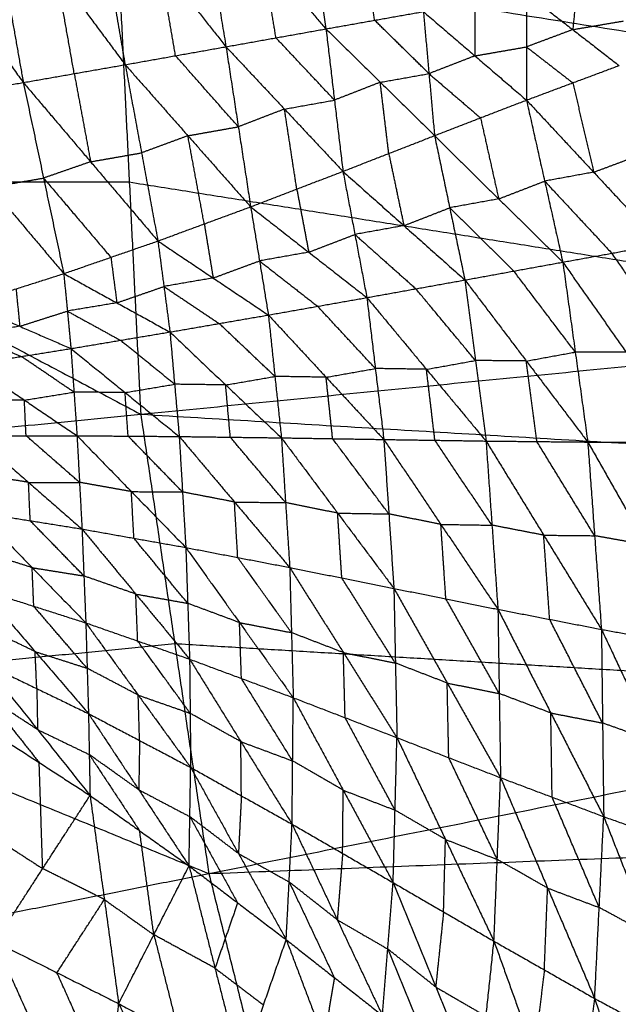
# Model space of a CAD drawing. Header units: millimetres. Extents: x -106 to 110, y -96 to 120.
# Tile 193 of 256: x -41.99 to -36.56, y 2.4 to 11.33. Entities that reach past the tile are written whole.
import ezdxf

# ---------------------------------------------------------------- set-up
doc = ezdxf.new("R2010")
doc.units = ezdxf.units.MM
doc.header["$MEASUREMENT"] = 0
doc.layers.add('Default', color=7, linetype='Continuous', true_color=0x000000)

msp = doc.modelspace()

# ---------------------------------------------------------------- linework, layer by layer
at = {"layer": 'Default'}
for points in [[(-42.2863, 12.5984, -1.9468), (-42.1234, 11.6776, -1.5788), (-41.9605, 10.7569, -1.2108)], [(-42.2863, 12.5984, -1.9468), (-41.6613, 11.7586, -1.5352), (-41.0362, 10.9189, -1.1235)], [(-41.3276, 12.6046, -1.8097), (-41.1819, 11.7618, -1.4666), (-41.0362, 10.9189, -1.1235)], [(-41.3276, 12.6046, -1.8097), (-40.7245, 11.8431, -1.4193), (-40.1213, 11.0815, -1.029)], [(-40.373, 12.6014, -1.6608), (-40.2472, 11.8415, -1.3449), (-40.1213, 11.0815, -1.029)], [(-40.373, 12.6014, -1.6608), (-39.7935, 11.9226, -1.2943), (-39.2139, 11.2438, -0.9277)], [(-43.2737, 12.581, -2.0759), (-42.6171, 11.6689, -1.6433), (-41.9605, 10.7569, -1.2108)], [(-39.4246, 12.5911, -1.5011), (-39.3193, 11.9175, -1.2144), (-39.2139, 11.2438, -0.9277)], [(-38.772, 11.3221, -0.8754), (-38.8246, 11.6589, -1.0188), (-38.8773, 11.9957, -1.1621)], [(-48.8358, 11.9553, 3.8611), (-44.8655, 9.8519, 3.8351), (-40.8952, 7.7484, 3.8092)], [(-41.1018, 11.9553, 3.8092), (-40.9985, 9.8519, 3.8092), (-40.8952, 7.7484, 3.8092)], [(-41.1018, 11.9553, 3.8092), (-32.9046, 10.649, 3.779), (-24.7074, 9.3427, 3.7488)], [(-39.6676, 11.1626, -0.9784), (-39.7306, 11.5426, -1.1363), (-39.7935, 11.9226, -1.2943)], [(-40.5788, 11.0002, -1.0763), (-40.6516, 11.4216, -1.2478), (-40.7245, 11.8431, -1.4193)], [(-41.4984, 10.8379, -1.1672), (-41.5798, 11.2983, -1.3512), (-41.6613, 11.7586, -1.5352)], [(-36.9336, 11.6414, -0.6518), (-36.9539, 11.4392, -0.4887), (-36.9743, 11.237, -0.3257)], [(-37.395, 11.5628, -0.7085), (-37.3946, 11.0801, -0.3238), (-37.3941, 10.5975, 0.0609)], [(-37.395, 11.5628, -0.7085), (-36.9743, 11.237, -0.3257), (-36.5536, 10.9112, 0.0571)], [(-37.8625, 11.4816, -0.7658), (-37.8623, 11.2402, -0.5735), (-37.8621, 10.9989, -0.3811)], [(-39.2139, 11.2438, -0.9277), (-38.772, 11.3221, -0.8754), (-38.33, 11.4003, -0.8231)], [(-38.33, 11.4003, -0.8231), (-38.2792, 10.8378, -0.3792), (-38.2285, 10.2752, 0.0648)], [(-38.33, 11.4003, -0.8231), (-37.8621, 10.9989, -0.3811), (-37.3941, 10.5975, 0.0609)], [(-38.2792, 10.8378, -0.3792), (-38.5256, 11.0799, -0.6273), (-38.772, 11.3221, -0.8754)], [(-36.9743, 11.237, -0.3257), (-36.7436, 11.2763, -0.2973), (-36.5129, 11.3156, -0.2689)], [(-40.1213, 11.0815, -1.029), (-39.6676, 11.1626, -0.9784), (-39.2139, 11.2438, -0.9277)], [(-39.2139, 11.2438, -0.9277), (-39.1369, 10.5975, -0.4294), (-39.0598, 9.9512, 0.0689)], [(-39.2139, 11.2438, -0.9277), (-38.7212, 10.7595, -0.4315), (-38.2285, 10.2752, 0.0648)], [(-36.9743, 11.237, -0.3257), (-37.1844, 11.1586, -0.3248), (-37.3946, 11.0801, -0.3238)], [(-41.0362, 10.9189, -1.1235), (-40.5788, 11.0002, -1.0763), (-40.1213, 11.0815, -1.029)], [(-40.1213, 11.0815, -1.029), (-40.0094, 10.3556, -0.4779), (-39.8975, 9.6298, 0.0732)], [(-40.1213, 11.0815, -1.029), (-39.5905, 10.5163, -0.4801), (-39.0598, 9.9512, 0.0689)], [(-39.1369, 10.5975, -0.4294), (-39.4022, 10.8801, -0.7039), (-39.6676, 11.1626, -0.9784)], [(-37.8621, 10.9989, -0.3811), (-37.6283, 11.0395, -0.3525), (-37.3946, 11.0801, -0.3238)], [(-37.3946, 11.0801, -0.3238), (-37.1842, 10.9172, -0.1324), (-36.9739, 10.7543, 0.059)], [(-40.0094, 10.3556, -0.4779), (-40.2941, 10.6779, -0.7771), (-40.5788, 11.0002, -1.0763)], [(-37.8621, 10.9989, -0.3811), (-38.0707, 10.9183, -0.3801), (-38.2792, 10.8378, -0.3792)], [(-41.9605, 10.7569, -1.2108), (-41.4984, 10.8379, -1.1672), (-41.0362, 10.9189, -1.1235)], [(-41.0362, 10.9189, -1.1235), (-40.8876, 10.1192, -0.5229), (-40.739, 9.3195, 0.0777)], [(-41.0362, 10.9189, -1.1235), (-40.4669, 10.2743, -0.5252), (-39.8975, 9.6298, 0.0732)], [(-37.3941, 10.5975, 0.0609), (-36.9739, 10.7543, 0.059), (-36.5536, 10.9112, 0.0571)], [(-41.4984, 10.8379, -1.1672), (-41.4241, 10.4381, -0.8669), (-41.3498, 10.0382, -0.5666)], [(-38.7212, 10.7595, -0.4315), (-38.5002, 10.7986, -0.4053), (-38.2792, 10.8378, -0.3792)], [(-38.2792, 10.8378, -0.3792), (-38.0453, 10.6371, -0.1582), (-37.8113, 10.4364, 0.0628)], [(-42.918, 10.5937, -1.293), (-42.4392, 10.6753, -1.2519), (-41.9605, 10.7569, -1.2108)], [(-41.9605, 10.7569, -1.2108), (-41.7769, 9.8902, -0.5642), (-41.5934, 9.0235, 0.0824)], [(-41.9605, 10.7569, -1.2108), (-41.3498, 10.0382, -0.5666), (-40.739, 9.3195, 0.0777)], [(-38.7212, 10.7595, -0.4315), (-38.929, 10.6785, -0.4304), (-39.1369, 10.5975, -0.4294)], [(-38.6441, 10.1132, 0.0668), (-38.6827, 10.4364, -0.1823), (-38.7212, 10.7595, -0.4315)], [(-36.9739, 10.7543, 0.059), (-36.8792, 10.349, -0.2662), (-36.7846, 9.9436, -0.5913)], [(-42.918, 10.5937, -1.293), (-42.2557, 9.8086, -0.6053), (-41.5934, 9.0235, 0.0824)], [(-39.5905, 10.5163, -0.4801), (-39.3637, 10.5569, -0.4547), (-39.1369, 10.5975, -0.4294)], [(-38.2285, 10.2752, 0.0648), (-37.8113, 10.4364, 0.0628), (-37.3941, 10.5975, 0.0609)], [(-37.3941, 10.5975, 0.0609), (-37.2295, 9.8626, -0.5326), (-37.0649, 9.1278, -1.1261)], [(-37.3941, 10.5975, 0.0609), (-36.7846, 9.9436, -0.5913), (-36.175, 9.2897, -1.2436)], [(-39.5905, 10.5163, -0.4801), (-39.8, 10.436, -0.479), (-40.0094, 10.3556, -0.4779)], [(-39.4786, 9.7905, 0.071), (-39.5346, 10.1534, -0.2045), (-39.5905, 10.5163, -0.4801)], [(-37.8113, 10.4364, 0.0628), (-37.729, 10.0689, -0.2339), (-37.6467, 9.7015, -0.5306)], [(-40.4669, 10.2743, -0.5252), (-40.6772, 10.1968, -0.5241), (-40.8876, 10.1192, -0.5229)], [(-40.4669, 10.2743, -0.5252), (-40.2381, 10.315, -0.5016), (-40.0094, 10.3556, -0.4779)], [(-40.3183, 9.4746, 0.0754), (-40.3926, 9.8745, -0.2249), (-40.4669, 10.2743, -0.5252)], [(-39.0598, 9.9512, 0.0689), (-38.6441, 10.1132, 0.0668), (-38.2285, 10.2752, 0.0648)], [(-38.2285, 10.2752, 0.0648), (-38.0909, 9.6207, -0.4711), (-37.9532, 8.9662, -1.007)], [(-38.2285, 10.2752, 0.0648), (-37.6467, 9.7015, -0.5306), (-37.0649, 9.1278, -1.1261)], [(-41.3498, 10.0382, -0.5666), (-41.1187, 10.0787, -0.5448), (-40.8876, 10.1192, -0.5229)], [(-38.6441, 10.1132, 0.0668), (-38.5753, 9.7859, -0.2011), (-38.5065, 9.4587, -0.4691)], [(-36.7846, 9.9436, -0.5913), (-36.5745, 10.022, -0.5923), (-36.3643, 10.1004, -0.5932)], [(-41.3498, 10.0382, -0.5666), (-41.5634, 9.9642, -0.5654), (-41.7769, 9.8902, -0.5642)], [(-39.8975, 9.6298, 0.0732), (-39.4786, 9.7905, 0.071), (-39.0598, 9.9512, 0.0689)], [(-39.0598, 9.9512, 0.0689), (-38.9514, 9.3788, -0.4097), (-38.843, 8.8064, -0.8882)], [(-39.0598, 9.9512, 0.0689), (-38.5065, 9.4587, -0.4691), (-37.9532, 8.9662, -1.007)], [(-36.7846, 9.9436, -0.5913), (-37.007, 9.9031, -0.562), (-37.2295, 9.8626, -0.5326)], [(-40.9985, 9.8519, 3.8092), (-42.932, 9.8519, 3.8222), (-44.8655, 9.8519, 3.8351)], [(-42.2557, 9.8086, -0.6053), (-42.0163, 9.8494, -0.5848), (-41.7769, 9.8902, -0.5642)], [(-41.7769, 9.8902, -0.5642), (-41.4716, 9.5309, -0.2421), (-41.1662, 9.1715, 0.08)], [(-32.8013, 8.5455, 3.779), (-36.8999, 9.1987, 3.7941), (-40.9985, 9.8519, 3.8092)], [(-37.6467, 9.7015, -0.5306), (-37.4381, 9.7821, -0.5316), (-37.2295, 9.8626, -0.5326)], [(-37.2295, 9.8626, -0.5326), (-36.9247, 9.5357, -0.8587), (-36.62, 9.2087, -1.1848)], [(-39.4786, 9.7905, 0.071), (-39.4244, 9.5043, -0.1683), (-39.3702, 9.2181, -0.4075)], [(-37.6467, 9.7015, -0.5306), (-37.8688, 9.6611, -0.5009), (-38.0909, 9.6207, -0.4711)], [(-40.739, 9.3195, 0.0777), (-40.3183, 9.4746, 0.0754), (-39.8975, 9.6298, 0.0732)], [(-39.8975, 9.6298, 0.0732), (-39.817, 9.139, -0.3496), (-39.7365, 8.6483, -0.7724)], [(-39.8975, 9.6298, 0.0732), (-39.3702, 9.2181, -0.4075), (-38.843, 8.8064, -0.8882)], [(-38.5065, 9.4587, -0.4691), (-38.2987, 9.5397, -0.4701), (-38.0909, 9.6207, -0.4711)], [(-38.0909, 9.6207, -0.4711), (-37.8, 9.3338, -0.7688), (-37.5091, 9.047, -1.0665)], [(-40.3183, 9.4746, 0.0754), (-40.278, 9.2293, -0.136), (-40.2378, 8.9839, -0.3474)], [(-39.3702, 9.2181, -0.4075), (-39.1608, 9.2984, -0.4086), (-38.9514, 9.3788, -0.4097)], [(-38.5065, 9.4587, -0.4691), (-38.729, 9.4187, -0.4394), (-38.9514, 9.3788, -0.4097)], [(-38.9514, 9.3788, -0.4097), (-38.6748, 9.1325, -0.6786), (-38.3981, 8.8863, -0.9476)], [(-41.5934, 9.0235, 0.0824), (-41.1662, 9.1715, 0.08), (-40.739, 9.3195, 0.0777)], [(-40.8952, 7.7484, 3.8092), (-32.8013, 8.5455, 3.779), (-24.7074, 9.3427, 3.7488)], [(-40.739, 9.3195, 0.0777), (-40.6845, 8.9068, -0.2921), (-40.63, 8.4942, -0.6619)], [(-40.739, 9.3195, 0.0777), (-40.2378, 8.9839, -0.3474), (-39.7365, 8.6483, -0.7724)], [(-37.0649, 9.1278, -1.1261), (-36.62, 9.2087, -1.1848), (-36.175, 9.2897, -1.2436)], [(-39.3702, 9.2181, -0.4075), (-39.5936, 9.1785, -0.3786), (-39.817, 9.139, -0.3496)], [(-36.045, 8.3921, -1.6053), (-36.3325, 8.8004, -1.395), (-36.62, 9.2087, -1.1848)], [(-41.1662, 9.1715, 0.08), (-41.139, 8.9652, -0.1049), (-41.1117, 8.7588, -0.2898)], [(-40.2378, 8.9839, -0.3474), (-40.0274, 9.0615, -0.3485), (-39.817, 9.139, -0.3496)], [(-39.817, 9.139, -0.3496), (-39.5534, 8.9332, -0.5899), (-39.2897, 8.7273, -0.8303)], [(-37.9532, 8.9662, -1.007), (-37.5091, 9.047, -1.0665), (-37.0649, 9.1278, -1.1261)], [(-37.0649, 9.1278, -1.1261), (-36.9515, 8.3119, -1.4573), (-36.8381, 7.4961, -1.7885)], [(-37.0649, 9.1278, -1.1261), (-36.49, 8.3111, -1.5465), (-35.915, 7.4945, -1.9669)], [(-42.4586, 8.7478, 0.0874), (-42.026, 8.8856, 0.0849), (-41.5934, 9.0235, 0.0824)], [(-41.5934, 9.0235, 0.0824), (-41.5608, 8.6837, -0.2378), (-41.5282, 8.344, -0.5581)], [(-41.5934, 9.0235, 0.0824), (-41.1117, 8.7588, -0.2898), (-40.63, 8.4942, -0.6619)], [(-36.9515, 8.3119, -1.4573), (-37.2303, 8.6794, -1.2619), (-37.5091, 9.047, -1.0665)], [(-40.2378, 8.9839, -0.3474), (-40.4611, 8.9454, -0.3197), (-40.6845, 8.9068, -0.2921)], [(-38.843, 8.8064, -0.8882), (-38.3981, 8.8863, -0.9476), (-37.9532, 8.9662, -1.007)], [(-37.9532, 8.9662, -1.007), (-37.8574, 8.2357, -1.3073), (-37.7615, 7.5052, -1.6076)], [(-37.9532, 8.9662, -1.007), (-37.3957, 8.2311, -1.3978), (-36.8381, 7.4961, -1.7885)], [(-42.026, 8.8856, 0.0849), (-42.0097, 8.7158, -0.0752), (-41.9934, 8.5459, -0.2353)], [(-41.1117, 8.7588, -0.2898), (-40.8981, 8.8328, -0.2909), (-40.6845, 8.9068, -0.2921)], [(-40.6845, 8.9068, -0.2921), (-40.4339, 8.739, -0.5046), (-40.1832, 8.5712, -0.7171)], [(-37.8574, 8.2357, -1.3073), (-38.1277, 8.561, -1.1275), (-38.3981, 8.8863, -0.9476)], [(-41.1117, 8.7588, -0.2898), (-41.3363, 8.7213, -0.2638), (-41.5608, 8.6837, -0.2378)], [(-39.7365, 8.6483, -0.7724), (-39.2897, 8.7273, -0.8303), (-38.843, 8.8064, -0.8882)], [(-38.843, 8.8064, -0.8882), (-38.7659, 8.1629, -1.1576), (-38.6889, 7.5193, -1.4269)], [(-38.843, 8.8064, -0.8882), (-38.3022, 8.1558, -1.2479), (-37.7615, 7.5052, -1.6076)], [(-42.4586, 8.7478, 0.0874), (-41.9934, 8.5459, -0.2353), (-41.5282, 8.344, -0.5581)], [(-41.9934, 8.5459, -0.2353), (-41.7771, 8.6148, -0.2366), (-41.5608, 8.6837, -0.2378)], [(-41.5608, 8.6837, -0.2378), (-41.32, 8.5514, -0.4239), (-41.0791, 8.4191, -0.61)], [(-38.7659, 8.1629, -1.1576), (-39.0278, 8.4451, -0.9939), (-39.2897, 8.7273, -0.8303)], [(-40.63, 8.4942, -0.6619), (-40.1832, 8.5712, -0.7171), (-39.7365, 8.6483, -0.7724)], [(-39.7365, 8.6483, -0.7724), (-39.6773, 8.0912, -1.0116), (-39.6182, 7.5341, -1.2509)], [(-39.7365, 8.6483, -0.7724), (-39.2127, 8.0838, -1.0997), (-38.6889, 7.5193, -1.4269)], [(-41.9934, 8.5459, -0.2353), (-42.2185, 8.5099, -0.2111), (-42.4435, 8.4739, -0.1868)], [(-41.5282, 8.344, -0.5581), (-41.0791, 8.4191, -0.61), (-40.63, 8.4942, -0.6619)], [(-40.63, 8.4942, -0.6619), (-40.5878, 8.0202, -0.8726), (-40.5456, 7.5463, -1.0833)], [(-40.63, 8.4942, -0.6619), (-40.1241, 8.0141, -0.9564), (-39.6182, 7.5341, -1.2509)], [(-39.6773, 8.0912, -1.0116), (-39.9303, 8.3312, -0.8644), (-40.1832, 8.5712, -0.7171)], [(-42.4435, 8.4739, -0.1868), (-42.2109, 8.373, -0.3482), (-41.9783, 8.272, -0.5095)], [(-40.5878, 8.0202, -0.8726), (-40.8334, 8.2197, -0.7413), (-41.0791, 8.4191, -0.61)], [(-42.4284, 8.2001, -0.461), (-41.9783, 8.272, -0.5095), (-41.5282, 8.344, -0.5581)], [(-41.5282, 8.344, -0.5581), (-41.5007, 7.9486, -0.7421), (-41.4731, 7.5532, -0.9261)], [(-41.5282, 8.344, -0.5581), (-41.0369, 7.9452, -0.8207), (-40.5456, 7.5463, -1.0833)], [(-37.3957, 8.2311, -1.3978), (-37.1736, 8.2715, -1.4275), (-36.9515, 8.3119, -1.4573)], [(-36.49, 8.3111, -1.5465), (-36.7208, 8.3115, -1.5019), (-36.9515, 8.3119, -1.4573)], [(-41.5007, 7.9486, -0.7421), (-41.7395, 8.1103, -0.6258), (-41.9783, 8.272, -0.5095)], [(-38.3022, 8.1558, -1.2479), (-38.0798, 8.1957, -1.2776), (-37.8574, 8.2357, -1.3073)], [(-37.3957, 8.2311, -1.3978), (-37.6265, 8.2334, -1.3525), (-37.8574, 8.2357, -1.3073)], [(-37.2998, 7.5006, -1.6981), (-37.3477, 7.8659, -1.5479), (-37.3957, 8.2311, -1.3978)], [(-42.4284, 8.2001, -0.461), (-41.9507, 7.8766, -0.6936), (-41.4731, 7.5532, -0.9261)], [(-39.2127, 8.0838, -1.0997), (-38.9893, 8.1233, -1.1286), (-38.7659, 8.1629, -1.1576)], [(-38.3022, 8.1558, -1.2479), (-38.5341, 8.1593, -1.2027), (-38.7659, 8.1629, -1.1576)], [(-38.2252, 7.5123, -1.5173), (-38.2637, 7.834, -1.3826), (-38.3022, 8.1558, -1.2479)], [(-40.1241, 8.0141, -0.9564), (-39.9007, 8.0526, -0.984), (-39.6773, 8.0912, -1.0116)], [(-39.2127, 8.0838, -1.0997), (-39.445, 8.0875, -1.0556), (-39.6773, 8.0912, -1.0116)], [(-39.1535, 7.5267, -1.3389), (-39.1831, 7.8052, -1.2193), (-39.2127, 8.0838, -1.0997)], [(-41.9507, 7.8766, -0.6936), (-41.7257, 7.9126, -0.7178), (-41.5007, 7.9486, -0.7421)], [(-41.0369, 7.9452, -0.8207), (-41.2688, 7.9469, -0.7814), (-41.5007, 7.9486, -0.7421)], [(-41.0369, 7.9452, -0.8207), (-40.8123, 7.9827, -0.8467), (-40.5878, 8.0202, -0.8726)], [(-40.1241, 8.0141, -0.9564), (-40.3559, 8.0172, -0.9145), (-40.5878, 8.0202, -0.8726)], [(-40.0819, 7.5402, -1.1671), (-40.103, 7.7772, -1.0618), (-40.1241, 8.0141, -0.9564)], [(-41.9507, 7.8766, -0.6936), (-42.182, 7.8767, -0.6569), (-42.4132, 7.8767, -0.6202)], [(-41.9356, 7.5533, -0.8527), (-41.9431, 7.715, -0.7731), (-41.9507, 7.8766, -0.6936)], [(-41.0093, 7.5498, -1.0047), (-41.0231, 7.7475, -0.9127), (-41.0369, 7.9452, -0.8207)], [(-48.5919, 6.9903, 3.8611), (-44.7435, 7.3693, 3.8351), (-40.8952, 7.7484, 3.8092)], [(-40.8952, 7.7484, 3.8092), (-40.5861, 5.6651, 3.8092), (-40.2771, 3.5819, 3.8092)], [(-40.8952, 7.7484, 3.8092), (-32.6094, 7.2518, 3.779), (-24.3236, 6.7552, 3.7488)], [(-42.398, 7.5534, -0.7793), (-41.9356, 7.5533, -0.8527), (-41.4731, 7.5532, -0.9261)], [(-42.398, 7.5534, -0.7793), (-41.913, 7.1305, -0.8989), (-41.428, 6.7075, -1.0185)], [(-41.4506, 7.1304, -0.9723), (-41.6931, 7.3418, -0.9125), (-41.9356, 7.5533, -0.8527)], [(-41.4731, 7.5532, -0.9261), (-41.4506, 7.1304, -0.9723), (-41.428, 6.7075, -1.0185)], [(-41.4731, 7.5532, -0.9261), (-41.0093, 7.5498, -1.0047), (-40.5456, 7.5463, -1.0833)], [(-41.4731, 7.5532, -0.9261), (-40.9795, 7.0464, -1.0579), (-40.4858, 6.5396, -1.1896)], [(-40.5157, 7.043, -1.1365), (-40.7625, 7.2964, -1.0706), (-41.0093, 7.5498, -1.0047)], [(-40.5456, 7.5463, -1.0833), (-40.5157, 7.043, -1.1365), (-40.4858, 6.5396, -1.1896)], [(-40.5456, 7.5463, -1.0833), (-40.0819, 7.5402, -1.1671), (-39.6182, 7.5341, -1.2509)], [(-40.5456, 7.5463, -1.0833), (-40.0442, 6.9522, -1.2278), (-39.5428, 6.3581, -1.3722)], [(-39.5805, 6.9461, -1.3115), (-39.8312, 7.2431, -1.2393), (-40.0819, 7.5402, -1.1671)], [(-39.6182, 7.5341, -1.2509), (-39.5805, 6.9461, -1.3115), (-39.5428, 6.3581, -1.3722)], [(-39.6182, 7.5341, -1.2509), (-39.1535, 7.5267, -1.3389), (-38.6889, 7.5193, -1.4269)], [(-39.6182, 7.5341, -1.2509), (-39.1079, 6.8513, -1.4075), (-38.5976, 6.1685, -1.564)], [(-38.6432, 6.8439, -1.4955), (-38.8984, 7.1853, -1.4172), (-39.1535, 7.5267, -1.3389)], [(-38.6889, 7.5193, -1.4269), (-38.6432, 6.8439, -1.4955), (-38.5976, 6.1685, -1.564)], [(-38.6889, 7.5193, -1.4269), (-38.2252, 7.5123, -1.5173), (-37.7615, 7.5052, -1.6076)], [(-38.6889, 7.5193, -1.4269), (-38.1712, 6.7491, -1.5939), (-37.6534, 5.9788, -1.761)], [(-37.7075, 6.742, -1.6843), (-37.9663, 7.1271, -1.6008), (-38.2252, 7.5123, -1.5173)], [(-37.7615, 7.5052, -1.6076), (-37.7075, 6.742, -1.6843), (-37.6534, 5.9788, -1.761)], [(-37.7615, 7.5052, -1.6076), (-37.2998, 7.5006, -1.6981), (-36.8381, 7.4961, -1.7885)], [(-37.7615, 7.5052, -1.6076), (-37.2378, 6.651, -1.7829), (-36.7141, 5.7967, -1.9581)], [(-36.7761, 6.6464, -1.8733), (-37.038, 7.0735, -1.7857), (-37.2998, 7.5006, -1.6981)], [(-36.8381, 7.4961, -1.7885), (-36.7761, 6.6464, -1.8733), (-36.7141, 5.7967, -1.9581)], [(-36.8381, 7.4961, -1.7885), (-36.3766, 7.4953, -1.8777), (-35.915, 7.4945, -1.9669)], [(-36.8381, 7.4961, -1.7885), (-36.3061, 6.5621, -1.9705), (-35.7741, 5.6281, -2.1524)], [(-41.913, 7.1305, -0.8989), (-42.1479, 7.168, -0.859), (-42.3828, 7.2054, -0.8191)], [(-41.8978, 6.7825, -0.9387), (-41.9054, 6.9565, -0.9188), (-41.913, 7.1305, -0.8989)], [(-41.913, 7.1305, -0.8989), (-41.6818, 7.1304, -0.9356), (-41.4506, 7.1304, -0.9723)], [(-40.9795, 7.0464, -1.0579), (-41.215, 7.0884, -1.0151), (-41.4506, 7.1304, -0.9723)], [(-48.5919, 6.9903, 3.8611), (-44.4345, 5.2861, 3.8351), (-40.2771, 3.5819, 3.8092)], [(-40.9569, 6.6236, -1.1041), (-40.9682, 6.835, -1.081), (-40.9795, 7.0464, -1.0579)], [(-40.9795, 7.0464, -1.0579), (-40.7476, 7.0447, -1.0972), (-40.5157, 7.043, -1.1365)], [(-40.0442, 6.9522, -1.2278), (-40.2799, 6.9976, -1.1821), (-40.5157, 7.043, -1.1365)], [(-40.0143, 6.4488, -1.2809), (-40.0292, 6.7005, -1.2543), (-40.0442, 6.9522, -1.2278)], [(-40.0442, 6.9522, -1.2278), (-39.8123, 6.9491, -1.2697), (-39.5805, 6.9461, -1.3115)], [(-39.1079, 6.8513, -1.4075), (-39.3442, 6.8987, -1.3595), (-39.5805, 6.9461, -1.3115)], [(-42.3675, 6.8575, -0.8589), (-41.8978, 6.7825, -0.9387), (-41.428, 6.7075, -1.0185)], [(-42.3675, 6.8575, -0.8589), (-41.8805, 6.3567, -0.8807), (-41.3935, 5.8559, -0.9026)], [(-39.0702, 6.2633, -1.4681), (-39.089, 6.5573, -1.4378), (-39.1079, 6.8513, -1.4075)], [(-39.1079, 6.8513, -1.4075), (-38.8756, 6.8476, -1.4515), (-38.6432, 6.8439, -1.4955)], [(-38.1712, 6.7491, -1.5939), (-38.4072, 6.7965, -1.5447), (-38.6432, 6.8439, -1.4955)], [(-41.4108, 6.2817, -0.9605), (-41.6543, 6.5321, -0.9496), (-41.8978, 6.7825, -0.9387)], [(-41.428, 6.7075, -1.0185), (-41.4108, 6.2817, -0.9605), (-41.3935, 5.8559, -0.9026)], [(-41.428, 6.7075, -1.0185), (-40.9569, 6.6236, -1.1041), (-40.4858, 6.5396, -1.1896)], [(-41.428, 6.7075, -1.0185), (-40.9397, 6.1171, -1.0377), (-40.4514, 5.5266, -1.0569)], [(-40.2771, 3.5819, 3.8092), (-32.3003, 5.1686, 3.779), (-24.3236, 6.7552, 3.7488)], [(-38.1255, 6.0736, -1.6625), (-38.1483, 6.4114, -1.6282), (-38.1712, 6.7491, -1.5939)], [(-38.1712, 6.7491, -1.5939), (-37.9393, 6.7455, -1.6391), (-37.7075, 6.742, -1.6843)], [(-37.2378, 6.651, -1.7829), (-37.4726, 6.6965, -1.7336), (-37.7075, 6.742, -1.6843)], [(-40.4686, 6.0331, -1.1232), (-40.7128, 6.3283, -1.1137), (-40.9569, 6.6236, -1.1041)], [(-37.1838, 5.8878, -1.8595), (-37.2108, 6.2694, -1.8212), (-37.2378, 6.651, -1.7829)], [(-37.2378, 6.651, -1.7829), (-37.007, 6.6487, -1.8281), (-36.7761, 6.6464, -1.8733)], [(-36.3061, 6.5621, -1.9705), (-36.5411, 6.6042, -1.9219), (-36.7761, 6.6464, -1.8733)], [(-40.4858, 6.5396, -1.1896), (-40.4686, 6.0331, -1.1232), (-40.4514, 5.5266, -1.0569)], [(-40.4858, 6.5396, -1.1896), (-40.0143, 6.4488, -1.2809), (-39.5428, 6.3581, -1.3722)], [(-40.4858, 6.5396, -1.1896), (-39.9983, 5.8582, -1.2055), (-39.5108, 5.1768, -1.2214)], [(-41.8805, 6.3567, -0.8807), (-42.1165, 6.4321, -0.8447), (-42.3525, 6.5075, -0.8087)], [(-39.5268, 5.7674, -1.2968), (-39.7705, 6.1081, -1.2888), (-40.0143, 6.4488, -1.2809)], [(-41.8655, 6.0067, -0.8305), (-41.873, 6.1817, -0.8556), (-41.8805, 6.3567, -0.8807)], [(-41.8805, 6.3567, -0.8807), (-41.6456, 6.3192, -0.9206), (-41.4108, 6.2817, -0.9605)], [(-39.5428, 6.3581, -1.3722), (-39.5268, 5.7674, -1.2968), (-39.5108, 5.1768, -1.2214)], [(-39.5428, 6.3581, -1.3722), (-39.0702, 6.2633, -1.4681), (-38.5976, 6.1685, -1.564)], [(-39.5428, 6.3581, -1.3722), (-39.0562, 5.5863, -1.3832), (-38.5696, 4.8145, -1.3942)], [(-40.9397, 6.1171, -1.0377), (-41.1752, 6.1994, -0.9991), (-41.4108, 6.2817, -0.9605)], [(-38.5836, 5.4915, -1.4791), (-38.8269, 5.8774, -1.4736), (-39.0702, 6.2633, -1.4681)], [(-38.5976, 6.1685, -1.564), (-38.5836, 5.4915, -1.4791), (-38.5696, 4.8145, -1.3942)], [(-38.5976, 6.1685, -1.564), (-38.1255, 6.0736, -1.6625), (-37.6534, 5.9788, -1.761)], [(-38.5976, 6.1685, -1.564), (-38.1136, 5.31, -1.5678), (-37.6297, 4.4515, -1.5717)], [(-42.3374, 6.1575, -0.7585), (-41.8655, 6.0067, -0.8305), (-41.3935, 5.8559, -0.9026)], [(-42.3374, 6.1575, -0.7585), (-41.8533, 5.5952, -0.6483), (-41.3692, 5.033, -0.5382)], [(-40.9224, 5.6912, -0.9797), (-40.9311, 5.9042, -1.0087), (-40.9397, 6.1171, -1.0377)], [(-40.9397, 6.1171, -1.0377), (-40.7042, 6.0751, -1.0805), (-40.4686, 6.0331, -1.1232)], [(-37.6416, 5.2151, -1.6663), (-37.8835, 5.6444, -1.6644), (-38.1255, 6.0736, -1.6625)], [(-41.3813, 5.4444, -0.7204), (-41.6234, 5.7255, -0.7755), (-41.8655, 6.0067, -0.8305)], [(-39.9983, 5.8582, -1.2055), (-40.2335, 5.9457, -1.1644), (-40.4686, 6.0331, -1.1232)], [(-37.6534, 5.9788, -1.761), (-37.6416, 5.2151, -1.6663), (-37.6297, 4.4515, -1.5717)], [(-37.6534, 5.9788, -1.761), (-37.1838, 5.8878, -1.8595), (-36.7141, 5.7967, -1.9581)], [(-37.6534, 5.9788, -1.761), (-37.1734, 5.0386, -1.7551), (-36.6934, 4.0985, -1.7493)], [(-41.8533, 5.5952, -0.6483), (-42.0878, 5.7084, -0.6247), (-42.3224, 5.8216, -0.6011)], [(-41.3935, 5.8559, -0.9026), (-41.3813, 5.4444, -0.7204), (-41.3692, 5.033, -0.5382)], [(-41.3935, 5.8559, -0.9026), (-40.9224, 5.6912, -0.9797), (-40.4514, 5.5266, -1.0569)], [(-41.3935, 5.8559, -0.9026), (-40.9176, 5.2003, -0.7708), (-40.4416, 4.5447, -0.6391)], [(-39.9811, 5.3517, -1.1391), (-39.9897, 5.605, -1.1723), (-39.9983, 5.8582, -1.2055)], [(-39.9983, 5.8582, -1.2055), (-39.7625, 5.8128, -1.2512), (-39.5268, 5.7674, -1.2968)], [(-36.7038, 4.9476, -1.8537), (-36.9438, 5.4177, -1.8566), (-37.1838, 5.8878, -1.8595)], [(-39.0562, 5.5863, -1.3832), (-39.2915, 5.6768, -1.34), (-39.5268, 5.7674, -1.2968)], [(-36.7141, 5.7967, -1.9581), (-36.7038, 4.9476, -1.8537), (-36.6934, 4.0985, -1.7493)], [(-36.7141, 5.7967, -1.9581), (-36.2441, 5.7124, -2.0553), (-35.7741, 5.6281, -2.1524)], [(-36.7141, 5.7967, -1.9581), (-36.2335, 4.78, -1.9413), (-35.7528, 3.7632, -1.9244)], [(-40.5861, 5.6651, 3.8092), (-42.5103, 5.4756, 3.8222), (-44.4345, 5.2861, 3.8351)], [(-40.4465, 5.0356, -0.848), (-40.6845, 5.3634, -0.9138), (-40.9224, 5.6912, -0.9797)], [(-32.3003, 5.1686, 3.779), (-36.4432, 5.4168, 3.7941), (-40.5861, 5.6651, 3.8092)], [(-41.8383, 5.2594, -0.491), (-41.8458, 5.4273, -0.5697), (-41.8533, 5.5952, -0.6483)], [(-41.8533, 5.5952, -0.6483), (-41.6173, 5.5198, -0.6844), (-41.3813, 5.4444, -0.7204)], [(-39.0402, 4.9956, -1.3078), (-39.0482, 5.2909, -1.3455), (-39.0562, 5.5863, -1.3832)], [(-39.0562, 5.5863, -1.3832), (-38.8199, 5.5389, -1.4312), (-38.5836, 5.4915, -1.4791)], [(-42.3074, 5.4857, -0.4438), (-41.8383, 5.2594, -0.491), (-41.3692, 5.033, -0.5382)], [(-42.3074, 5.4857, -0.4438), (-41.8311, 4.888, -0.1802), (-41.3549, 4.2902, 0.0834)], [(-40.4514, 5.5266, -1.0569), (-40.4465, 5.0356, -0.848), (-40.4416, 4.5447, -0.6391)], [(-40.4514, 5.5266, -1.0569), (-39.9864, 4.7784, -0.9016), (-39.5215, 4.0302, -0.7464)], [(-40.4514, 5.5266, -1.0569), (-39.9811, 5.3517, -1.1391), (-39.5108, 5.1768, -1.2214)], [(-38.1136, 5.31, -1.5678), (-38.3486, 5.4007, -1.5235), (-38.5836, 5.4915, -1.4791)], [(-40.9176, 5.2003, -0.7708), (-41.1495, 5.3223, -0.7456), (-41.3813, 5.4444, -0.7204)], [(-39.5161, 4.6035, -0.9839), (-39.7486, 4.9776, -1.0615), (-39.9811, 5.3517, -1.1391)], [(-38.0997, 4.633, -1.483), (-38.1067, 4.9715, -1.5254), (-38.1136, 5.31, -1.5678)], [(-38.1136, 5.31, -1.5678), (-37.8776, 5.2626, -1.6171), (-37.6416, 5.2151, -1.6663)], [(-42.2923, 5.1867, -0.1779), (-42.0542, 4.8878, -0.0461), (-41.8161, 4.5889, 0.0857)], [(-41.8311, 4.888, -0.1802), (-42.0617, 5.0373, -0.179), (-42.2923, 5.1867, -0.1779)], [(-41.8383, 5.2594, -0.491), (-41.8347, 5.0737, -0.3356), (-41.8311, 4.888, -0.1802)], [(-40.9054, 4.7888, -0.5886), (-40.9115, 4.9945, -0.6797), (-40.9176, 5.2003, -0.7708)], [(-40.9176, 5.2003, -0.7708), (-40.682, 5.1179, -0.8094), (-40.4465, 5.0356, -0.848)], [(-37.1734, 5.0386, -1.7551), (-37.4075, 5.1269, -1.7107), (-37.6416, 5.2151, -1.6663)], [(-39.5215, 4.0302, -0.7464), (-39.5161, 4.6035, -0.9839), (-39.5108, 5.1768, -1.2214)], [(-39.5108, 5.1768, -1.2214), (-39.0575, 4.3383, -1.0402), (-38.6043, 3.4997, -0.859)], [(-39.5108, 5.1768, -1.2214), (-39.0402, 4.9956, -1.3078), (-38.5696, 4.8145, -1.3942)], [(-41.3692, 5.033, -0.5382), (-41.362, 4.6616, -0.2274), (-41.3549, 4.2902, 0.0834)], [(-41.3692, 5.033, -0.5382), (-40.9128, 4.3421, -0.2295), (-40.4564, 3.6513, 0.0791)], [(-41.3692, 5.033, -0.5382), (-40.9054, 4.7888, -0.5886), (-40.4416, 4.5447, -0.6391)], [(-39.9864, 4.7784, -0.9016), (-40.2165, 4.907, -0.8748), (-40.4465, 5.0356, -0.848)], [(-37.1616, 4.275, -1.6605), (-37.1675, 4.6568, -1.7078), (-37.1734, 5.0386, -1.7551)], [(-37.1734, 5.0386, -1.7551), (-36.9386, 4.9931, -1.8044), (-36.7038, 4.9476, -1.8537)], [(-38.5869, 4.1571, -1.1266), (-38.8136, 4.5764, -1.2172), (-39.0402, 4.9956, -1.3078)], [(-36.2335, 4.78, -1.9413), (-36.4686, 4.8638, -1.8975), (-36.7038, 4.9476, -1.8537)], [(-42.2773, 4.8876, 0.088), (-41.8161, 4.5889, 0.0857), (-41.3549, 4.2902, 0.0834)], [(-41.8311, 4.888, -0.1802), (-41.5966, 4.7748, -0.2038), (-41.362, 4.6616, -0.2274)], [(-40.9054, 4.7888, -0.5886), (-40.9091, 4.5655, -0.4091), (-40.9128, 4.3421, -0.2295)], [(-39.9816, 4.2874, -0.6927), (-39.984, 4.5329, -0.7972), (-39.9864, 4.7784, -0.9016)], [(-39.9864, 4.7784, -0.9016), (-39.7513, 4.6909, -0.9428), (-39.5161, 4.6035, -0.9839)], [(-38.6043, 3.4997, -0.859), (-38.5869, 4.1571, -1.1266), (-38.5696, 4.8145, -1.3942)], [(-38.5696, 4.8145, -1.3942), (-38.1295, 3.8914, -1.1844), (-37.6893, 2.9684, -0.9745)], [(-38.5696, 4.8145, -1.3942), (-38.0997, 4.633, -1.483), (-37.6297, 4.4515, -1.5717)], [(-41.362, 4.6616, -0.2274), (-41.1338, 4.3162, -0.0731), (-40.9056, 3.9707, 0.0812)], [(-40.9128, 4.3421, -0.2295), (-41.1374, 4.5019, -0.2285), (-41.362, 4.6616, -0.2274)], [(-41.7848, 3.6267, -0.5732), (-41.8004, 4.1078, -0.2438), (-41.8161, 4.5889, 0.0857)], [(-39.0575, 4.3383, -1.0402), (-39.2868, 4.4709, -1.0121), (-39.5161, 4.6035, -0.9839)], [(-37.6595, 3.7099, -1.2731), (-37.8796, 4.1715, -1.378), (-38.0997, 4.633, -1.483)], [(-40.4564, 3.6513, 0.0791), (-40.449, 4.098, -0.28), (-40.4416, 4.5447, -0.6391)], [(-40.4416, 4.5447, -0.6391), (-40.0082, 3.7634, -0.2819), (-39.5748, 2.9822, 0.0752)], [(-40.4416, 4.5447, -0.6391), (-39.9816, 4.2874, -0.6927), (-39.5215, 4.0302, -0.7464)], [(-37.6893, 2.9684, -0.9745), (-37.6595, 3.7099, -1.2731), (-37.6297, 4.4515, -1.5717)], [(-37.6297, 4.4515, -1.5717), (-37.2023, 3.4502, -1.3309), (-36.775, 2.4489, -1.0902)], [(-37.6297, 4.4515, -1.5717), (-37.1616, 4.275, -1.6605), (-36.6934, 4.0985, -1.7493)], [(-42.2147, 2.9632, -1.2299), (-41.7848, 3.6267, -0.5732), (-41.3549, 4.2902, 0.0834)], [(-41.3549, 4.2902, 0.0834), (-41.2251, 3.3463, -0.5202), (-41.0954, 2.4024, -1.1237)], [(-41.3549, 4.2902, 0.0834), (-40.9056, 3.9707, 0.0812), (-40.4564, 3.6513, 0.0791)], [(-40.9128, 4.3421, -0.2295), (-40.6809, 4.22, -0.2548), (-40.449, 4.098, -0.28)], [(-39.9816, 4.2874, -0.6927), (-39.9949, 4.0254, -0.4873), (-40.0082, 3.7634, -0.2819)], [(-39.0629, 3.765, -0.8027), (-39.0602, 4.0516, -0.9215), (-39.0575, 4.3383, -1.0402)], [(-39.0575, 4.3383, -1.0402), (-38.8222, 4.2477, -1.0834), (-38.5869, 4.1571, -1.1266)], [(-40.2771, 3.5819, 3.8092), (-31.9826, 3.8999, 3.779), (-23.688, 4.2178, 3.7488)], [(-39.2537, -0.504, 3.8092), (-31.4708, 1.8569, 3.779), (-23.688, 4.2178, 3.7488)], [(-36.7342, 3.2737, -1.4197), (-36.9479, 3.7743, -1.5401), (-37.1616, 4.275, -1.6605)], [(-38.1295, 3.8914, -1.1844), (-38.3582, 4.0243, -1.1555), (-38.5869, 4.1571, -1.1266)], [(-40.449, 4.098, -0.28), (-40.2323, 3.7073, -0.1014), (-40.0156, 3.3167, 0.0772)], [(-40.0082, 3.7634, -0.2819), (-40.2286, 3.9307, -0.281), (-40.449, 4.098, -0.28)], [(-39.5748, 2.9822, 0.0752), (-39.5481, 3.5062, -0.3356), (-39.5215, 4.0302, -0.7464)], [(-39.5215, 4.0302, -0.7464), (-39.1114, 3.1625, -0.3374), (-38.7012, 2.2949, 0.0716)], [(-39.5215, 4.0302, -0.7464), (-39.0629, 3.765, -0.8027), (-38.6043, 3.4997, -0.859)], [(-36.775, 2.4489, -1.0902), (-36.7342, 3.2737, -1.4197), (-36.6934, 4.0985, -1.7493)], [(-36.6934, 4.0985, -1.7493), (-36.2717, 3.0243, -1.4768), (-35.85, 1.9501, -1.2043)], [(-36.6934, 4.0985, -1.7493), (-36.2231, 3.9308, -1.8369), (-35.7528, 3.7632, -1.9244)], [(-40.7759, 3.0268, -0.5223), (-40.8408, 3.4988, -0.2205), (-40.9056, 3.9707, 0.0812)], [(-42.246, 3.9254, -0.5709), (-42.0154, 3.776, -0.5721), (-41.7848, 3.6267, -0.5732)], [(-38.1468, 3.2341, -0.9167), (-38.1381, 3.5627, -1.0506), (-38.1295, 3.8914, -1.1844)], [(-38.1295, 3.8914, -1.1844), (-37.8945, 3.8007, -1.2287), (-37.6595, 3.7099, -1.2731)], [(-40.0082, 3.7634, -0.2819), (-39.7782, 3.6348, -0.3088), (-39.5481, 3.5062, -0.3356)], [(-39.0629, 3.765, -0.8027), (-39.0871, 3.4637, -0.5701), (-39.1114, 3.1625, -0.3374)], [(-37.2023, 3.4502, -1.3309), (-37.4309, 3.5801, -1.302), (-37.6595, 3.7099, -1.2731)], [(-47.8625, 2.0731, 3.8611), (-44.0698, 2.8275, 3.8351), (-40.2771, 3.5819, 3.8092)], [(-41.2251, 3.3463, -0.5202), (-41.5049, 3.4865, -0.5467), (-41.7848, 3.6267, -0.5732)], [(-41.0954, 2.4024, -1.1237), (-40.7759, 3.0268, -0.5223), (-40.4564, 3.6513, 0.0791)], [(-40.4564, 3.6513, 0.0791), (-40.2213, 2.7242, -0.464), (-39.9862, 1.797, -1.0071)], [(-40.4564, 3.6513, 0.0791), (-40.0156, 3.3167, 0.0772), (-39.5748, 2.9822, 0.0752)], [(-40.2771, 3.5819, 3.8092), (-39.7654, 1.539, 3.8092), (-39.2537, -0.504, 3.8092)], [(-39.5481, 3.5062, -0.3356), (-39.3431, 3.0724, -0.1311), (-39.138, 2.6385, 0.0734)], [(-39.1114, 3.1625, -0.3374), (-39.3297, 3.3344, -0.3365), (-39.5481, 3.5062, -0.3356)], [(-38.7012, 2.2949, 0.0716), (-38.6527, 2.8973, -0.3937), (-38.6043, 3.4997, -0.859)], [(-38.6043, 3.4997, -0.859), (-38.2181, 2.5533, -0.3954), (-37.832, 1.6069, 0.0682)], [(-38.6043, 3.4997, -0.859), (-38.1468, 3.2341, -0.9167), (-37.6893, 2.9684, -0.9745)], [(-37.2322, 2.7086, -1.0323), (-37.2173, 3.0794, -1.1816), (-37.2023, 3.4502, -1.3309)], [(-37.2023, 3.4502, -1.3309), (-36.9683, 3.3619, -1.3753), (-36.7342, 3.2737, -1.4197)], [(-41.655, 2.6828, -1.1768), (-41.4401, 3.0145, -0.8485), (-41.2251, 3.3463, -0.5202)], [(-41.2251, 3.3463, -0.5202), (-41.0005, 3.1866, -0.5213), (-40.7759, 3.0268, -0.5223)], [(-40.0156, 3.3167, 0.0772), (-40.1185, 3.0204, -0.1934), (-40.2213, 2.7242, -0.464)], [(-38.1468, 3.2341, -0.9167), (-38.1825, 2.8937, -0.6561), (-38.2181, 2.5533, -0.3954)], [(-36.2717, 3.0243, -1.4768), (-36.503, 3.149, -1.4483), (-36.7342, 3.2737, -1.4197)], [(-39.1114, 3.1625, -0.3374), (-38.882, 3.0299, -0.3656), (-38.6527, 2.8973, -0.3937)], [(-42.2147, 2.9632, -1.2299), (-41.7175, 1.8525, -1.514), (-41.2202, 0.7419, -1.7981)], [(-42.2147, 2.9632, -1.2299), (-41.655, 2.6828, -1.1768), (-41.0954, 2.4024, -1.1237)], [(-40.7759, 3.0268, -0.5223), (-40.6583, 2.5633, -0.7939), (-40.5408, 2.0997, -1.0654)], [(-40.2213, 2.7242, -0.464), (-40.4986, 2.8755, -0.4932), (-40.7759, 3.0268, -0.5223)], [(-39.9862, 1.797, -1.0071), (-39.7805, 2.3896, -0.466), (-39.5748, 2.9822, 0.0752)], [(-39.5748, 2.9822, 0.0752), (-39.2317, 2.0749, -0.403), (-38.8886, 1.1677, -0.8812)], [(-39.5748, 2.9822, 0.0752), (-39.138, 2.6385, 0.0734), (-38.7012, 2.2949, 0.0716)], [(-37.832, 1.6069, 0.0682), (-37.7607, 2.2877, -0.4531), (-37.6893, 2.9684, -0.9745)], [(-37.6893, 2.9684, -0.9745), (-37.3238, 1.9504, -0.4548), (-36.9583, 0.9324, 0.065)], [(-37.6893, 2.9684, -0.9745), (-37.2322, 2.7086, -1.0323), (-36.775, 2.4489, -1.0902)], [(-38.6527, 2.8973, -0.3937), (-38.4597, 2.4241, -0.1619), (-38.2666, 1.9509, 0.0699)], [(-38.2181, 2.5533, -0.3954), (-38.4354, 2.7253, -0.3946), (-38.6527, 2.8973, -0.3937)], [(-41.1578, 1.5721, -1.4609), (-41.4064, 2.1274, -1.3189), (-41.655, 2.6828, -1.1768)], [(-40.2213, 2.7242, -0.464), (-40.0009, 2.5569, -0.465), (-39.7805, 2.3896, -0.466)], [(-37.2322, 2.7086, -1.0323), (-37.278, 2.3295, -0.7435), (-37.3238, 1.9504, -0.4548)], [(-39.138, 2.6385, 0.0734), (-39.1849, 2.3567, -0.1648), (-39.2317, 2.0749, -0.403)], [(-38.2181, 2.5533, -0.3954), (-37.9894, 2.4205, -0.4243), (-37.7607, 2.2877, -0.4531)], [(-36.9583, 0.9324, 0.065), (-36.8666, 1.6906, -0.5126), (-36.775, 2.4489, -1.0902)], [(-36.775, 2.4489, -1.0902), (-36.42, 1.3645, -0.5142), (-36.065, 0.2801, 0.0618)], [(-36.775, 2.4489, -1.0902), (-36.3125, 2.1995, -1.1472), (-35.85, 1.9501, -1.2043)], [(-41.2202, 0.7419, -1.7981), (-41.1578, 1.5721, -1.4609), (-41.0954, 2.4024, -1.1237)], [(-41.0954, 2.4024, -1.1237), (-40.5911, 1.3682, -1.37), (-40.0868, 0.334, -1.6163)], [(-41.0954, 2.4024, -1.1237), (-40.5408, 2.0997, -1.0654), (-39.9862, 1.797, -1.0071)]]:
    msp.add_open_spline(points, degree=2, dxfattribs=at)

doc.saveas('drawing.dxf')
